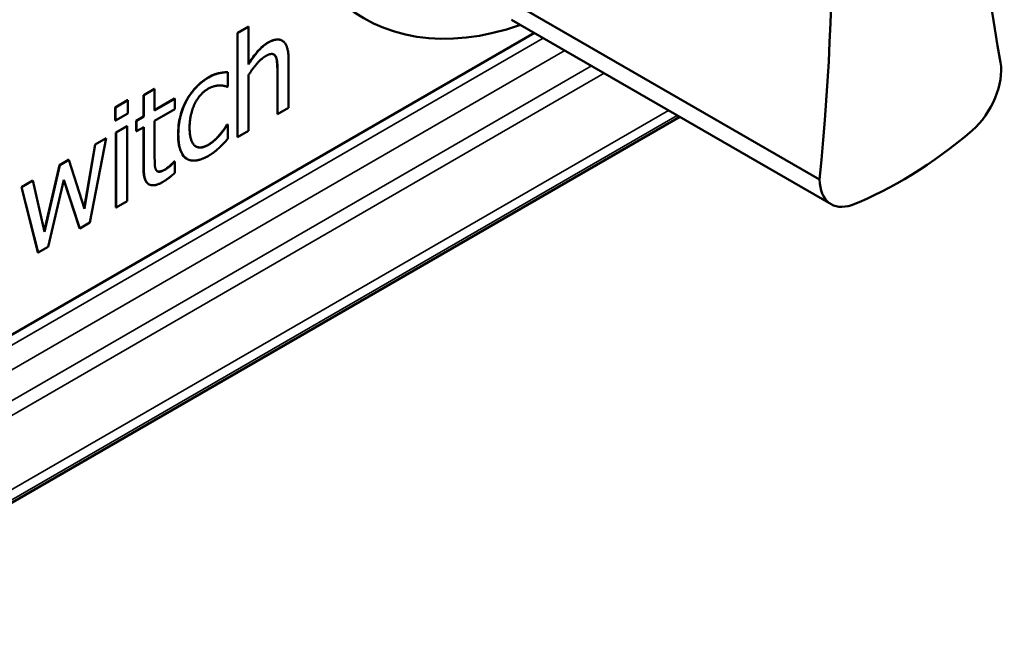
# Model space of a CAD drawing. Header units: millimetres. Extents: x 20 to 574, y 18 to 400.
# Tile 12 of 16: x 504 to 536, y 139 to 160. Entities that reach past the tile are written whole.
import ezdxf

# ---------------------------------------------------------------- set-up
doc = ezdxf.new("R2010")
doc.units = ezdxf.units.MM
doc.header["$LTSCALE"] = 2
doc.layers.add('Visible (ISO)', color=7, linetype='Continuous', lineweight=50)
doc.layers.add('Visible Narrow (ISO)', color=7, linetype='Continuous', lineweight=35)

msp = doc.modelspace()

# ---------------------------------------------------------------- linework, layer by layer
at = {"layer": 'Visible (ISO)'}
for p, q in [((530.312, 154.526), (519.847, 160.568)), ((520.226, 159.76), (530.691, 153.718)), ((495.688, 144.727), (520.976, 159.327)), ((511.254, 159.326), (511.612, 159.533)), ((511.254, 155.915), (511.254, 159.326)), ((511.254, 159.326), (511.261, 159.322)), ((511.619, 159.529), (511.261, 159.322)), ((511.261, 159.322), (511.261, 155.911)), ((511.612, 159.533), (511.619, 159.529)), ((511.619, 158.295), (511.619, 159.529)), ((512.712, 159.078), (512.719, 159.074)), ((512.928, 156.873), (512.928, 158.463)), ((510.929, 158.045), (510.936, 158.041)), ((510.936, 157.578), (510.936, 158.041)), ((511.619, 156.117), (511.619, 157.949)), ((512.563, 156.67), (512.563, 158.068)), ((512.57, 158.064), (512.57, 156.666)), ((508.18, 157.295), (508.538, 157.501)), ((508.18, 157.295), (508.188, 157.291)), ((508.18, 156.591), (508.18, 157.295)), ((508.545, 157.497), (508.188, 157.291)), ((508.538, 157.501), (508.545, 157.497)), ((508.545, 156.793), (508.545, 157.497)), ((510.915, 157.566), (510.936, 157.578)), ((507.252, 156.891), (507.658, 157.126)), ((507.665, 157.122), (507.259, 156.887)), ((507.658, 157.126), (507.665, 157.122)), ((507.665, 156.693), (507.665, 157.122)), ((508.188, 157.291), (508.188, 156.587)), ((508.545, 156.802), (509.196, 157.177)), ((509.203, 157.173), (508.545, 156.793)), ((509.196, 157.177), (509.203, 157.173)), ((509.203, 156.832), (509.203, 157.173)), ((507.252, 156.891), (507.259, 156.887)), ((507.252, 156.463), (507.252, 156.891)), ((507.259, 156.887), (507.259, 156.459)), ((507.259, 156.459), (507.665, 156.693)), ((508.545, 156.452), (509.203, 156.832)), ((512.563, 156.67), (512.57, 156.666)), ((512.57, 156.666), (512.928, 156.873)), ((496.057, 139.446), (525.734, 156.58)), ((507.252, 156.463), (507.259, 156.459)), ((507.94, 156.452), (508.18, 156.591)), ((507.94, 156.452), (507.947, 156.448)), ((507.94, 156.111), (507.94, 156.452)), ((508.188, 156.587), (507.947, 156.448)), ((507.947, 156.448), (507.947, 156.107)), ((508.18, 156.591), (508.188, 156.587)), ((508.545, 155.285), (508.545, 156.452)), ((510.908, 156.316), (510.929, 156.328)), ((510.929, 156.328), (510.936, 156.324)), ((507.275, 156.068), (507.633, 156.275)), ((507.275, 156.068), (507.282, 156.064)), ((507.275, 153.617), (507.275, 156.068)), ((507.64, 156.271), (507.282, 156.064)), ((507.282, 156.064), (507.282, 153.613)), ((507.633, 156.275), (507.64, 156.271)), ((507.64, 153.82), (507.64, 156.271)), ((507.94, 156.111), (507.947, 156.107)), ((507.947, 156.107), (508.188, 156.246)), ((508.18, 154.892), (508.18, 156.241)), ((508.188, 156.246), (508.188, 154.888)), ((510.908, 156.316), (510.915, 156.312)), ((510.936, 156.324), (510.915, 156.312)), ((510.936, 155.86), (510.936, 156.324)), ((511.261, 155.911), (511.619, 156.117)), ((506.423, 153.117), (506.961, 155.879)), ((506.594, 155.675), (506.954, 155.883)), ((506.961, 155.879), (506.601, 155.671)), ((506.954, 155.883), (506.961, 155.879)), ((511.254, 155.915), (511.261, 155.911)), ((506.243, 153.586), (506.594, 155.675)), ((506.601, 155.671), (506.248, 153.57)), ((506.594, 155.675), (506.601, 155.671)), ((505.43, 155.003), (505.726, 155.174)), ((505.733, 155.17), (505.437, 154.999)), ((505.726, 155.174), (505.733, 155.17)), ((506.248, 153.57), (505.733, 155.17)), ((509.175, 155.106), (509.196, 155.118)), ((509.175, 155.106), (509.182, 155.102)), ((509.203, 155.114), (509.182, 155.102)), ((509.196, 155.118), (509.203, 155.114)), ((509.203, 154.744), (509.203, 155.114)), ((509.603, 155.203), (509.61, 155.199)), ((504.931, 152.829), (505.43, 155.003)), ((505.437, 154.999), (504.935, 152.811)), ((505.43, 155.003), (505.437, 154.999)), ((504.181, 154.282), (504.552, 154.496)), ((504.559, 154.492), (504.188, 154.278)), ((504.552, 154.496), (504.559, 154.492)), ((504.935, 152.811), (504.559, 154.492)), ((505.059, 152.33), (505.575, 154.517)), ((506.086, 152.931), (505.572, 154.507)), ((505.575, 154.517), (506.093, 152.927)), ((504.181, 154.282), (504.188, 154.278)), ((504.724, 152.145), (504.181, 154.282)), ((504.188, 154.278), (504.731, 152.141)), ((508.347, 154.378), (508.354, 154.373)), ((507.282, 153.613), (507.64, 153.82)), ((507.275, 153.617), (507.282, 153.613)), ((506.093, 152.927), (506.423, 153.117)), ((506.086, 152.931), (506.093, 152.927)), ((504.724, 152.145), (504.731, 152.141)), ((504.731, 152.141), (505.059, 152.33))]:
    msp.add_line(p, q, dxfattribs=at)
for centre, major_axis, start_param, end_param in [((522.523, 172.145), (7.125, 12.341), 5.697541, 10.010612), ((590.092, 201.374), (-38.776, -67.161), 5.37826, 5.687128), ((475.894, 130.838), (38.769, 67.15), 5.375383, 5.687141), ((534.983, 157.366), (-0.9, -1.56), 1.040873, 2.542856), ((532.989, 166.103), (-7.118, -12.328), 0.623034, 1.017601), ((531.609, 155.307), (-0.917, -1.589), 5.519349, 6.876974)]:
    msp.add_ellipse(centre, major_axis=major_axis, ratio=0.57735, start_param=start_param, end_param=end_param, dxfattribs=at)
for points, knots in [([(511.619, 158.311), (511.763, 158.543), (511.87, 158.671), (511.978, 158.794), (512.031, 158.846), (512.142, 158.94), (512.199, 158.98), (512.256, 159.013)], [0.001351, 0.001351, 0.001351, 0.001351, 0.0845927, 0.0845927, 0.1594894, 0.1594894, 0.2348077, 0.2348077, 0.2348077, 0.2348077]), ([(512.256, 159.013), (512.348, 159.066), (512.44, 159.103), (512.596, 159.121), (512.658, 159.109), (512.712, 159.078), (512.712, 159.078), (512.712, 159.078)], [0, 0, 0, 0, 0.03917631, 0.03917631, 0.07134149, 0.07134149, 0.07144646, 0.07144646, 0.07144646, 0.07144646]), ([(512.563, 158.068), (512.563, 158.173), (512.559, 158.276), (512.541, 158.454), (512.525, 158.528), (512.494, 158.576)], [0, 0, 0, 0, 0.03862274, 0.03862274, 0.06971302, 0.06971302, 0.06971302, 0.06971302]), ([(510.303, 157.872), (510.471, 157.969), (510.591, 157.999), (510.738, 158.032), (510.837, 158.046), (510.929, 158.045)], [0, 0, 0, 0, 0.0714685, 0.0714685, 0.2159835, 0.2159835, 0.2159835, 0.2159835]), ([(509.588, 157.126), (509.659, 157.257), (509.742, 157.376), (509.907, 157.565), (509.983, 157.638), (510.14, 157.768), (510.221, 157.825), (510.303, 157.872)], [0, 0, 0, 0, 0.0448149, 0.0448149, 0.0778724, 0.0778724, 0.112241, 0.112241, 0.112241, 0.112241]), ([(509.313, 156.014), (509.313, 156.315), (509.361, 156.519), (509.433, 156.787), (509.498, 156.96), (509.588, 157.126)], [0, 0, 0, 0, 0.1106837, 0.1106837, 0.3066069, 0.3066069, 0.3066069, 0.3066069]), ([(509.588, 155.212), (509.515, 155.257), (509.46, 155.327), (509.372, 155.509), (509.35, 155.608), (509.32, 155.776), (509.313, 155.894), (509.313, 156.014)], [0, 0, 0, 0, 0.0442247, 0.0442247, 0.0936467, 0.0936467, 0.1821721, 0.1821721, 0.1821721, 0.1821721]), ([(510.296, 155.666), (510.403, 155.728), (510.506, 155.81), (510.664, 155.978), (510.786, 156.114), (510.908, 156.316)], [0, 0, 0, 0, 0.04530207, 0.04530207, 0.07278283, 0.07278283, 0.07278283, 0.07278283]), ([(509.896, 155.61), (509.939, 155.586), (509.987, 155.575), (510.08, 155.58), (510.12, 155.589), (510.206, 155.618), (510.251, 155.64), (510.296, 155.666)], [0.10889725, 0.10889725, 0.10889725, 0.10889725, 0.14959608, 0.14959608, 0.17808841, 0.17808841, 0.20873363, 0.20873363, 0.20873363, 0.20873363]), ([(508.889, 154.861), (508.975, 154.911), (509.025, 154.959), (509.097, 155.027), (509.145, 155.073), (509.175, 155.106)], [0, 0, 0, 0, 0.03654637, 0.03654637, 0.08168518, 0.08168518, 0.08168518, 0.08168518]), ([(508.347, 154.378), (508.319, 154.394), (508.277, 154.426), (508.197, 154.6), (508.18, 154.74), (508.18, 154.892)], [0.07022227, 0.07022227, 0.07022227, 0.07022227, 0.0861699, 0.0861699, 0.10745847, 0.10745847, 0.10745847, 0.10745847]), ([(508.631, 154.799), (508.633, 154.798), (508.634, 154.797), (508.651, 154.789), (508.674, 154.783), (508.76, 154.795), (508.825, 154.825), (508.889, 154.861)], [0.0104261, 0.0104261, 0.0104261, 0.0104261, 0.01144746, 0.01144746, 0.01985648, 0.01985648, 0.03272814, 0.03272814, 0.03272814, 0.03272814])]:
    msp.add_open_spline(points, degree=3, knots=knots, dxfattribs=at)
for points, degree in [([(512.263, 159.009), (512.089, 158.908), (511.779, 158.555), (511.619, 158.295)], 2), ([(512.928, 158.463), (512.928, 158.916), (512.575, 159.189), (512.263, 159.009)], 2), ([(512.169, 158.563), (512.302, 158.639), (512.458, 158.639), (512.501, 158.572)], 2), ([(512.494, 158.576), (512.481, 158.596), (512.466, 158.612), (512.447, 158.623)], 3), ([(511.619, 157.949), (511.754, 158.159), (512.036, 158.486), (512.169, 158.563)], 2), ([(512.501, 158.572), (512.542, 158.508), (512.57, 158.233), (512.57, 158.064)], 2), ([(510.936, 158.041), (510.81, 158.043), (510.484, 157.968), (510.31, 157.868)], 2), ([(510.31, 157.868), (510.095, 157.744), (509.721, 157.356), (509.595, 157.122)], 2), ([(509.689, 156.223), (509.689, 156.665), (510.026, 157.344), (510.303, 157.504)], 2), ([(510.303, 157.504), (510.395, 157.557), (510.597, 157.607), (510.672, 157.609)], 2), ([(510.672, 157.609), (510.757, 157.607), (510.876, 157.581), (510.915, 157.566)], 2), ([(509.595, 157.122), (509.469, 156.89), (509.32, 156.333), (509.32, 156.01)], 2), ([(509.32, 156.01), (509.32, 155.687), (509.464, 155.289), (509.595, 155.208)], 2), ([(510.303, 155.662), (510.014, 155.495), (509.689, 155.792), (509.689, 156.223)], 2), ([(510.915, 156.312), (510.794, 156.112), (510.477, 155.762), (510.303, 155.662)], 2), ([(510.658, 155.571), (510.723, 155.626), (510.883, 155.801), (510.936, 155.86)], 2), ([(510.31, 155.306), (510.422, 155.371), (510.567, 155.486), (510.658, 155.571)], 2), ([(508.596, 154.837), (508.557, 154.902), (508.545, 155.1), (508.545, 155.285)], 2), ([(509.182, 155.102), (509.146, 155.062), (508.983, 154.908), (508.896, 154.857)], 2), ([(509.603, 155.203), (509.598, 155.206), (509.593, 155.209), (509.588, 155.212)], 3), ([(509.595, 155.208), (509.726, 155.125), (510.09, 155.179), (510.31, 155.306)], 2), ([(508.188, 154.888), (508.188, 154.472), (508.515, 154.278), (508.806, 154.446)], 2), ([(508.896, 154.857), (508.772, 154.786), (508.628, 154.779), (508.596, 154.837)], 2), ([(508.806, 154.446), (508.896, 154.497), (509.102, 154.654), (509.203, 154.744)], 2)]:
    msp.add_open_spline(points, degree=degree, dxfattribs=at)
at = {"layer": 'Visible Narrow (ISO)'}
for p, q in [((521.268, 159.158), (495.699, 144.396)), ((512.256, 159.013), (512.263, 159.009)), ((495.731, 143.605), (521.969, 158.754)), ((512.494, 158.576), (512.501, 158.572)), ((522.843, 158.249), (495.783, 142.627)), ((495.814, 142.159), (523.263, 158.007)), ((512.563, 158.068), (512.57, 158.064)), ((510.303, 157.872), (510.31, 157.868)), ((509.588, 157.126), (509.595, 157.122)), ((525.366, 156.793), (496.014, 139.846)), ((496.047, 139.534), (525.653, 156.627)), ((509.313, 156.014), (509.32, 156.01)), ((510.296, 155.666), (510.303, 155.662)), ((509.588, 155.212), (509.595, 155.208)), ((508.18, 154.892), (508.188, 154.888)), ((508.889, 154.861), (508.896, 154.857))]:
    msp.add_line(p, q, dxfattribs=at)

doc.saveas('drawing.dxf')
